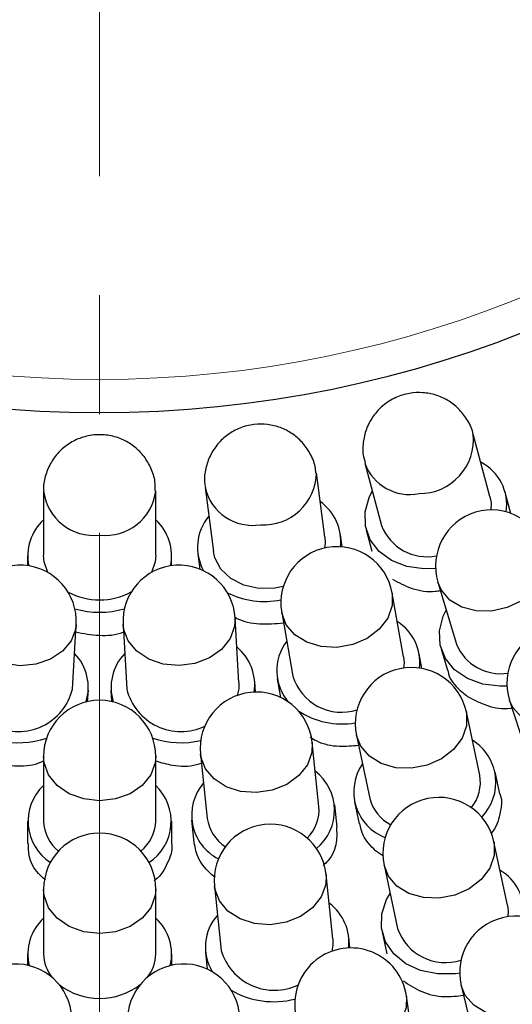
# Model space of a CAD drawing. Header units: millimetres. Extents: x -201 to 202, y 143 to 428.
# Tile 17 of 33: x 93.75 to 100.33, y 301.04 to 314.18. Entities that reach past the tile are written whole.
import ezdxf

# ---------------------------------------------------------------- set-up
doc = ezdxf.new("R2010")
doc.units = ezdxf.units.MM
doc.header["$LTSCALE"] = 0.25
doc.linetypes.add('CENTER', pattern=[50.8, 31.75, -6.35, 6.35, -6.35])
for name, color, linetype, lineweight in [('BASE', 7, 'Continuous', 20), ('CENTER', 1, 'CENTER', 9), ('COVER', 7, 'Continuous', 20), ('DIMENSION', 6, 'Continuous', 9)]:
    doc.layers.add(name, color=color, linetype=linetype, lineweight=lineweight)
doc.layers.add('PCB ASSY', color=7, linetype='Continuous')
doc.styles.add('VS Standard', font='msgothic.ttc', dxfattribs={"height": 3})
doc.dimstyles.new('VS Standard x0.5', dxfattribs={"dimtxt": 3, "dimasz": 3, "dimexe": 0.5, "dimexo": 0.8, "dimgap": 0.5, "dimtad": 3, "dimlfac": 2, "dimrnd": 0.0001, "dimzin": 9, "dimdsep": 46, "dimtxsty": 'VS Standard', "dimcen": 0, "dimaunit": 1, "dimadec": 0, "dimazin": 2, "dimtfac": 1, "dimtmove": 0, "dimatfit": 3, "dimfxl": 1, "dimtolj": 1, "dimtzin": 0, "dimarcsym": 0})

# ---------------------------------------------------------------- blocks, each defined once
blk = doc.blocks.new('*D309')
at = {"layer": 'Defpoints', "color": 0}
for p in [(94.818, 358.128), (69.27, 339.128), (70.136, 338.628), (53.42, 317.078), (94.818, 290.628)]:
    blk.add_point(p, dxfattribs=at)
at = {"layer": 'DIMENSION', "color": 0, "lineweight": -2}
for p, q in [((68.577, 339.528), (57.981, 345.646)), ((94.818, 289.828), (94.818, 281.842))]:
    blk.add_line(p, q, dxfattribs=at)
blk.add_arc((94.818, 324.378), 42.036, 154.0899, 265.9101, dxfattribs=at)
at = {"layer": 'DIMENSION', "color": 0}
for points in [[(57.449, 342.512), (56.566, 342.98), (58.414, 345.396)], [(91.802, 281.949), (91.838, 282.948), (94.818, 282.342)]]:
    blk.add_solid(points, dxfattribs=at)
at = {"layer": 'DIMENSION', "color": 0, "insert": (60.192, 304.386), "char_height": 3, "attachment_point": 5, "rotation": 300, "style": 'VS Standard'}
blk.add_mtext('\\A1;120%%d', dxfattribs=at)
blk = doc.blocks.new('*D310')
at = {"layer": 'Defpoints', "color": 0}
for p in [(94.818, 358.128), (120.366, 339.128), (119.5, 338.628), (121.825, 292.192), (94.818, 290.628)]:
    blk.add_point(p, dxfattribs=at)
at = {"layer": 'DIMENSION', "color": 0, "lineweight": -2}
for p, q in [((121.058, 339.528), (131.637, 345.636)), ((94.818, 289.828), (94.818, 281.862))]:
    blk.add_line(p, q, dxfattribs=at)
blk.add_arc((94.818, 324.378), 42.015, 274.0919, 25.9081, dxfattribs=at)
at = {"layer": 'DIMENSION', "color": 0}
for points in [[(133.052, 342.97), (132.169, 342.501), (131.204, 345.386)], [(97.798, 282.969), (97.834, 281.97), (94.818, 282.362)]]:
    blk.add_solid(points, dxfattribs=at)
at = {"layer": 'DIMENSION', "color": 0, "insert": (129.426, 304.397), "char_height": 3, "attachment_point": 5, "rotation": 60, "style": 'VS Standard'}
blk.add_mtext('\\A1;120%%d', dxfattribs=at)

msp = doc.modelspace()

# ---------------------------------------------------------------- linework, layer by layer
at = {"layer": 'BASE'}
for radius in [30, 28]:
    msp.add_circle((94.8179, 324.3778), radius, dxfattribs=at)
at = {"layer": 'CENTER', "transparency": 16777216}
msp.add_line((94.8179, 358.1278), (94.8179, 290.6278), dxfattribs=at)
at = {"layer": 'CENTER'}
msp.add_circle((94.8179, 324.3778), 29, dxfattribs=at)
at = {"layer": 'COVER'}
msp.add_circle((94.8179, 324.3778), 15, dxfattribs=at)
at = {"layer": 'PCB ASSY'}
for p, q in [((100.0354, 307.8144), (99.8122, 308.6468)), ((98.3638, 308.2584), (98.587, 307.426)), ((97.8288, 307.2751), (97.7162, 308.1295)), ((94.0709, 307.89), (94.0711, 307.0281)), ((95.5707, 307.0284), (95.5706, 307.8902)), ((96.2294, 307.9335), (96.3421, 307.0791)), ((100.3159, 307.5895), (100.2409, 307.8695)), ((98.0609, 307.142), (98.0397, 307.3029)), ((98.3815, 307.371), (98.4587, 307.0831)), ((93.8584, 307.0281), (93.8584, 306.8913)), ((95.7834, 306.8916), (95.7834, 307.0284)), ((96.1312, 307.0513), (96.1583, 306.8458)), ((99.3397, 306.67), (99.587, 305.8443)), ((98.8803, 305.6767), (98.7305, 306.5255)), ((97.2534, 306.2648), (97.4032, 305.416)), ((94.4581, 305.2439), (94.508, 306.1044)), ((95.1341, 306.1045), (95.1844, 305.2441)), ((96.6818, 305.3315), (96.6315, 306.192)), ((99.1238, 305.52), (99.0896, 305.7136)), ((99.3835, 305.7833), (99.4692, 305.497)), ((96.9021, 305.2041), (96.894, 305.3439)), ((97.1939, 305.379), (97.2376, 305.1315)), ((94.6612, 305.0769), (94.6702, 305.2316)), ((94.9722, 305.2317), (94.9813, 305.0769)), ((100.2987, 305.0939), (100.5652, 304.2742)), ((99.8995, 304.0957), (99.7201, 304.9387)), ((97.7516, 303.6756), (97.6613, 304.5328)), ((98.253, 304.6266), (98.4323, 303.7835)), ((94.0714, 304.344), (94.0715, 303.4821)), ((95.5715, 303.4824), (95.5714, 304.3443)), ((96.1696, 304.3757), (96.2598, 303.5185)), ((100.1697, 303.8468), (100.1073, 304.1399)), ((98.2245, 303.7393), (98.2868, 303.4461)), ((97.9943, 303.3998), (97.9629, 303.6979)), ((93.859, 303.4821), (93.8591, 303.1823)), ((95.7841, 303.1828), (95.784, 303.4824)), ((96.0485, 303.4963), (96.0799, 303.1983)), ((98.6129, 303.0152), (98.5078, 303.0865)), ((100.2684, 302.3614), (100.0891, 303.2045)), ((98.6219, 302.8924), (98.8012, 302.0493)), ((96.3662, 302.7305), (96.3181, 302.7639)), ((97.9372, 301.9123), (97.847, 302.7695)), ((94.0717, 302.571), (94.0718, 301.7091)), ((95.5718, 301.7093), (95.5717, 302.5713)), ((96.3552, 302.6125), (96.4455, 301.7553)), ((98.1639, 301.7886), (98.1485, 301.9346)), ((98.5934, 302.0051), (98.6559, 301.7115)), ((93.8593, 301.709), (93.8594, 301.5575)), ((95.7844, 301.5578), (95.7843, 301.7094)), ((96.2341, 301.733), (96.258, 301.5061)), ((99.6522, 301.2868), (99.8555, 300.4492)), ((99.0429, 300.2924), (98.92, 301.1456))]:
    msp.add_line(p, q, dxfattribs=at)
at = {"layer": 'PCB ASSY', "flags": 128}
for points in [[(99.3089, 306.8517), (99.1515, 306.8473), (98.9236, 306.8811), (98.72, 306.9612), (98.5536, 307.0828), (98.4348, 307.2382), (98.371, 307.4175), (98.3664, 307.6096), (98.4211, 307.8024), (98.4638, 307.8854)], [(100.0354, 307.8144), (100.0498, 307.7311), (100.0481, 307.6352)], [(97.8288, 307.2751), (97.8322, 307.1906), (97.8247, 307.1263)], [(94.1291, 306.8004), (94.0787, 306.9441), (94.0711, 307.0281)], [(95.5707, 307.0284), (95.5631, 306.9442), (95.5128, 306.8006)], [(97.2742, 306.6129), (97.1626, 306.5913), (96.95, 306.5874), (96.7484, 306.6313), (96.5741, 306.7195), (96.4413, 306.8447), (96.3606, 306.9968), (96.3421, 307.0791)], [(100.7766, 307.1005), (100.7888, 307.0493), (100.7888, 306.8784), (100.7296, 306.708), (100.616, 306.552), (100.4572, 306.423), (100.2661, 306.3315), (100.0581, 306.2848), (99.8502, 306.2867), (99.659, 306.3372), (99.5003, 306.432), (99.3867, 306.5636), (99.3397, 306.67)], [(98.7305, 306.5255), (98.73, 306.359), (98.6703, 306.1927), (98.5555, 306.0429), (98.3951, 305.9215), (98.202, 305.8386), (97.9919, 305.8007), (97.7819, 305.811), (97.5888, 305.8686), (97.4284, 305.9689), (97.3136, 306.1037), (97.2538, 306.2621), (97.2534, 306.2648)], [(100.2631, 305.2852), (100.1683, 305.2823), (99.9395, 305.3094), (99.7337, 305.3837), (99.5638, 305.5004), (99.4405, 305.6522), (99.3716, 305.8296), (99.3614, 306.0215), (99.4104, 306.2158), (99.4506, 306.2997)], [(94.508, 306.1044), (94.5012, 306.0474), (94.4411, 305.8872), (94.3257, 305.7482), (94.1645, 305.6415), (93.9705, 305.5758), (93.7593, 305.5565), (93.5481, 305.5851), (93.3541, 305.6593), (93.1928, 305.7731), (93.0775, 305.9172), (93.0174, 306.08), (93.0106, 306.1914)], [(96.6315, 306.192), (96.6247, 306.0805), (96.5646, 305.9176), (96.4493, 305.7735), (96.288, 305.6597), (96.094, 305.5855), (95.8828, 305.5569), (95.6717, 305.5762), (95.4776, 305.6418), (95.3164, 305.7485), (95.201, 305.8875), (95.1409, 306.0477), (95.1341, 306.1045)], [(98.8803, 305.6767), (98.8875, 305.5925), (98.8823, 305.5254)], [(101.7252, 305.5576), (101.7407, 305.4957), (101.7407, 305.3244), (101.6817, 305.1531), (101.5684, 304.9959), (101.41, 304.8653), (101.2194, 304.7721), (101.012, 304.7237), (100.8045, 304.7241), (100.6139, 304.7733), (100.4555, 304.8672), (100.3422, 304.9982), (100.2987, 305.0939)], [(96.6818, 305.3315), (96.6791, 305.247), (96.6599, 305.1594)], [(99.7201, 304.9387), (99.7228, 304.9252), (99.7228, 304.7556), (99.6631, 304.5882), (99.5487, 304.4365), (99.3887, 304.3129), (99.1961, 304.2273), (98.9865, 304.1867), (98.777, 304.1944), (98.5844, 304.2498), (98.4244, 304.3483), (98.3099, 304.482), (98.253, 304.6266)], [(97.6613, 304.5328), (97.6563, 304.3993), (97.5963, 304.2352), (97.4811, 304.0888), (97.3201, 303.9721), (97.1263, 303.8944), (96.9154, 303.862), (96.7046, 303.8777), (96.5108, 303.94), (96.3498, 304.044), (96.2346, 304.1813), (96.1746, 304.3406), (96.1696, 304.3757)], [(95.5714, 304.3443), (95.5637, 304.2601), (95.5036, 304.0987), (95.3882, 303.9572), (95.2269, 303.847), (95.0327, 303.7771), (94.8214, 303.7531), (94.6101, 303.7771), (94.4159, 303.8469), (94.2546, 303.9571), (94.1391, 304.0986), (94.079, 304.26), (94.0714, 304.344)], [(100.0891, 303.2045), (100.0917, 303.191), (100.0917, 303.0214), (100.0321, 302.854), (99.9176, 302.7023), (99.7576, 302.5787), (99.565, 302.4931), (99.3555, 302.4525), (99.1459, 302.4602), (98.9533, 302.5156), (98.7933, 302.6141), (98.6789, 302.7478), (98.6219, 302.8924)], [(97.847, 302.7695), (97.8419, 302.6361), (97.7819, 302.4719), (97.6667, 302.3256), (97.5057, 302.2088), (97.3119, 302.1311), (97.1011, 302.0987), (96.8902, 302.1144), (96.6964, 302.1767), (96.5355, 302.2807), (96.4203, 302.418), (96.3603, 302.5773), (96.3552, 302.6125)], [(95.5717, 302.5713), (95.564, 302.4871), (95.5039, 302.3257), (95.3885, 302.1841), (95.2272, 302.074), (95.033, 302.0041), (94.8217, 301.9801), (94.6104, 302.004), (94.4162, 302.0739), (94.2549, 302.1841), (94.1395, 302.3256), (94.0793, 302.487), (94.0717, 302.571)], [(99.6311, 301.4521), (99.5733, 301.4443), (99.3349, 301.4419), (99.109, 301.4875), (98.9099, 301.5783), (98.7501, 301.7084), (98.6396, 301.8697), (98.5853, 302.0522), (98.5907, 302.2443), (98.6554, 302.4339), (98.7023, 302.5143)], [(100.2684, 302.3614), (100.2784, 302.2775), (100.2752, 302.2062)], [(97.9372, 301.9123), (97.9384, 301.8278), (97.9247, 301.7447)], [(101.1098, 301.6407), (101.1155, 301.614), (101.1155, 301.4439), (101.056, 301.2755), (100.9418, 301.1224), (100.7822, 300.9968), (100.5901, 300.9092), (100.381, 300.8664), (100.172, 300.872), (99.9798, 300.9256), (99.8202, 301.0228), (99.706, 301.1557), (99.6522, 301.2868)], [(98.92, 301.1456), (98.9172, 300.9941), (98.8573, 300.8288), (98.7423, 300.6806), (98.5816, 300.5613), (98.3882, 300.4808), (98.1777, 300.4454), (97.9672, 300.4581), (97.7738, 300.5178), (97.6131, 300.6198), (97.4981, 300.7556), (97.4382, 300.9144), (97.4353, 300.9318)]]:
    msp.add_lwpolyline(points, dxfattribs=at)
at = {"layer": 'PCB ASSY'}
for centre, radius, start, end in [((94.8179, 324.3778), 15.4428, 0.01, 0), ((99.0934, 308.5764), 0.7223, 269.57363, 5.57137), ((98.9615, 308.4784), 0.637, 200.20778, 281.45177), ((99.6198, 307.7043), 0.6402, 351.48611, 62.81484), ((97.0159, 308.1378), 0.7004, 266.47726, 359.2951), ((94.7433, 307.9721), 0.6774, 186.98842, 276.56871), ((94.8982, 307.9722), 0.6774, 263.4388, 353.03322), ((96.8655, 308.0833), 0.6535, 193.2438, 279.45128), ((97.4, 307.2175), 0.6437, 353.40819, 55.27482), ((96.7741, 307.1357), 0.6452, 139.98754, 208.95861), ((100.0581, 306.8852), 0.75, 16.67667, 196.67667), ((94.5135, 307.0237), 0.6528, 132.67596, 191.9156), ((95.1283, 307.0238), 0.6528, 348.10338, 47.34509), ((99.1949, 307.6628), 0.6523, 201.2777, 281.13683), ((97.9919, 306.3951), 0.75, 10.01, 190.01), ((93.7593, 306.1479), 0.75, 356.67667, 176.67667), ((95.8828, 306.1483), 0.75, 3.34333, 183.34333), ((94.8209, 307.3385), 0.9033, 242.13289, 297.88707), ((97.0271, 307.5377), 1.1243, 243.66496, 281.06748), ((94.8208, 307.4753), 1.2056, 254.08367, 285.93633), ((98.4552, 305.6015), 0.6423, 353.16938, 57.77436), ((101.012, 305.3257), 0.75, 18.01, 198.01), ((97.8296, 305.4928), 0.642, 142.44967, 221.80019), ((100.1797, 306.0914), 0.6421, 202.63364, 278.39223), ((94.0261, 305.2681), 0.6435, 342.21735, 44.4227), ((95.6225, 305.2669), 0.6489, 135.88545, 197.51445), ((96.2403, 305.3013), 0.6527, 351.40059, 50.65781), ((98.9865, 304.7827), 0.75, 12.01, 192.01), ((98.0534, 305.6151), 0.68, 197.03008, 287.649), ((93.7357, 305.4213), 0.7438, 244.57674, 346.20698), ((95.9066, 305.4216), 0.7438, 193.81093, 295.44531), ((96.9154, 304.4543), 0.75, 6.01, 186.01), ((94.8214, 304.3442), 0.75, 0.01, 180.01), ((98.0578, 305.8239), 1.0458, 235.845, 279.84251), ((93.7343, 305.7196), 1.1917, 257.18536, 288.50901), ((95.9079, 305.72), 1.1917, 251.51027, 282.83555), ((99.4549, 303.9986), 0.6599, 315.48725, 58.40816), ((97.2993, 303.6255), 0.6599, 309.48701, 52.40842), ((98.8726, 303.8742), 0.6564, 145.23245, 248.91207), ((99.3705, 304.0003), 0.5375, 320.91476, 10.2235), ((94.5211, 303.4792), 0.6564, 133.23234, 236.91223), ((95.1165, 303.4798), 0.6599, 303.4873, 46.40814), ((96.7072, 303.5627), 0.6564, 139.2322, 242.91239), ((98.9543, 303.9117), 0.5375, 193.7955, 243.1064), ((99.3555, 303.0484), 0.75, 12.01, 192.01), ((97.2155, 303.636), 0.5375, 314.9143, 4.2239), ((94.6087, 303.4989), 0.5375, 181.79395, 231.10798), ((95.0343, 303.499), 0.5375, 308.91462, 358.22357), ((96.7924, 303.5915), 0.5375, 187.79631, 237.10549), ((97.1011, 302.691), 0.75, 6.01, 186.01), ((94.8217, 302.5711), 0.75, 0.01, 180.01), ((99.8464, 302.2717), 0.6419, 354.16667, 59.78019), ((97.5064, 301.8655), 0.6443, 353.08936, 53.74253), ((94.5108, 301.7062), 0.6492, 132.55711, 193.6794), ((95.139, 301.7082), 0.6437, 346.05107, 47.75252), ((96.8781, 301.8013), 0.6441, 138.50484, 210.86726), ((100.381, 301.4637), 0.75, 13.64636, 193.64636), ((99.4406, 302.2685), 0.6759, 198.9246, 287.92253), ((98.1777, 301.0387), 0.75, 8.19182, 188.19182), ((94.5762, 301.7154), 0.5044, 180.71547, 219.26053), ((95.0674, 301.7155), 0.5044, 320.76065, 359.30349), ((97.1547, 301.9632), 0.7391, 196.34281, 295.54315), ((93.7, 300.8246), 0.75, 357.28273, 177.28273), ((95.944, 300.825), 0.75, 2.73727, 182.73727), ((94.8218, 301.9949), 0.8807, 231.95523, 308.06482), ((97.1469, 302.2018), 1.1308, 239.85913, 284.54278)]:
    msp.add_arc(centre, radius, start, end, dxfattribs=at)
for points, knots in [([(99.8098, 308.6456), (99.8087, 308.6529), (99.7985, 308.7242), (99.7327, 308.8453), (99.6197, 308.9927), (99.4753, 309.1027), (99.3134, 309.175), (99.1384, 309.2078), (98.9556, 309.1985), (98.7708, 309.1417), (98.6059, 309.0379), (98.4754, 308.8977), (98.3854, 308.7362), (98.3392, 308.5578), (98.3311, 308.3937), (98.3593, 308.2973), (98.3701, 308.2599)], [0, 0, 0, 0, 0.0094172, 0.0918362, 0.170399, 0.246221, 0.3205531, 0.3949257, 0.4713132, 0.5520624, 0.6390758, 0.7167223, 0.7943801, 0.872321, 0.9505948, 1, 1, 1, 1]), ([(97.7097, 308.1282), (97.7076, 308.1567), (97.7006, 308.2488), (97.6374, 308.3918), (97.5319, 308.5425), (97.3952, 308.6593), (97.2377, 308.7404), (97.0638, 308.7831), (96.8779, 308.7834), (96.6951, 308.7366), (96.5299, 308.6458), (96.3946, 308.5205), (96.2928, 308.3659), (96.2343, 308.1913), (96.2138, 308.0426), (96.2307, 307.9584), (96.2354, 307.9346)], [0, 0, 0, 0, 0.03640108, 0.11747445, 0.19503872, 0.27024606, 0.34441683, 0.41921167, 0.49675615, 0.57939763, 0.65734668, 0.73499075, 0.81270861, 0.89074433, 0.96909445, 1, 1, 1, 1]), ([(95.5644, 307.8896), (95.5649, 307.9307), (95.5662, 308.035), (95.5134, 308.194), (95.4209, 308.3518), (95.2954, 308.4794), (95.1454, 308.5737), (94.9749, 308.6314), (94.7878, 308.6474), (94.6003, 308.6153), (94.4276, 308.5374), (94.283, 308.4231), (94.169, 308.277), (94.0979, 308.1074), (94.0659, 307.9736), (94.0734, 307.9012), (94.0746, 307.8901)], [0, 0, 0, 0, 0.0522666, 0.1325739, 0.2095849, 0.284476, 0.3586171, 0.4337536, 0.5120925, 0.5959265, 0.6737735, 0.7513934, 0.8291599, 0.9072623, 0.9856546, 1, 1, 1, 1]), ([(98.7321, 306.7104), (98.8167, 306.6654), (98.9859, 306.5753), (99.2224, 306.5338), (99.3504, 306.5568), (99.3724, 306.5608)], [0, 0, 0, 0, 0.4529804, 0.9059639, 1, 1, 1, 1]), ([(96.6241, 306.2073), (96.6343, 306.2009), (96.7272, 306.1428), (96.959, 306.1004), (97.1717, 306.1192), (97.2774, 306.1286)], [0, 0, 0, 0, 0.0585683, 0.5320109, 1, 1, 1, 1]), ([(94.5023, 306.0064), (94.6052, 305.9872), (94.8125, 305.9486), (95.0421, 305.9633), (95.1381, 306.0059), (95.1398, 306.0067)], [0, 0, 0, 0, 0.4919347, 0.9910096, 1, 1, 1, 1]), ([(99.4733, 305.4978), (99.474, 305.4909), (99.483, 305.3991), (99.5781, 305.2717), (99.6932, 305.1789), (99.7376, 305.1431)], [0, 0, 0, 0, 0.0477201, 0.6323495, 1, 1, 1, 1]), ([(99.7376, 305.1431), (99.822, 305.0993), (99.9909, 305.0117), (100.2118, 304.9712), (100.3246, 304.9913), (100.3316, 304.9926)], [0, 0, 0, 0, 0.48390669, 0.96781532, 1, 1, 1, 1]), ([(97.6354, 304.6038), (97.6635, 304.5856), (97.7726, 304.5153), (98.0032, 304.4686), (98.1955, 304.4877), (98.2807, 304.4962)], [0, 0, 0, 0, 0.1626722, 0.6290092, 1, 1, 1, 1]), ([(93.4609, 304.2582), (93.5341, 304.243), (93.712, 304.206), (93.9322, 304.2232), (94.0485, 304.2748), (94.0714, 304.2849)], [0, 0, 0, 0, 0.3594108, 0.8737792, 1, 1, 1, 1]), ([(95.5714, 304.2859), (95.6438, 304.2639), (95.816, 304.2115), (96.0378, 304.2092), (96.1603, 304.2497), (96.1821, 304.2569)], [0, 0, 0, 0, 0.373798, 0.8883486, 1, 1, 1, 1]), ([(100.1668, 303.8459), (100.1688, 303.8412), (100.2048, 303.7583), (100.1689, 303.5736), (100.1201, 303.3918), (100.0494, 303.3181), (100.0475, 303.3161)], [0, 0, 0, 0, 0.0283662, 0.5073845, 0.9864254, 1, 1, 1, 1]), ([(97.9851, 303.3995), (97.9885, 303.3329), (97.9963, 303.1813), (97.9233, 302.9983), (97.8309, 302.91), (97.8094, 302.8895)], [0, 0, 0, 0, 0.375994, 0.8548211, 1, 1, 1, 1]), ([(98.5078, 303.0865), (98.4419, 303.152), (98.3347, 303.2586), (98.3091, 303.3962), (98.2992, 303.4492)], [0, 0, 0, 0, 0.6144505, 1, 1, 1, 1]), ([(94.0959, 302.6971), (94.0636, 302.724), (93.9566, 302.8133), (93.8712, 302.9883), (93.8715, 303.128), (93.8716, 303.1828)], [0, 0, 0, 0, 0.2083933, 0.6899727, 1, 1, 1, 1]), ([(95.7818, 303.1825), (95.7826, 303.1789), (95.8006, 303.0917), (95.7285, 302.9194), (95.6419, 302.7495), (95.5546, 302.6902), (95.5496, 302.6867)], [0, 0, 0, 0, 0.0204282, 0.4956959, 0.9709871, 1, 1, 1, 1]), ([(96.3181, 302.7639), (96.2525, 302.8316), (96.1277, 302.9604), (96.0984, 303.1224), (96.0845, 303.1993)], [0, 0, 0, 0, 0.5254995, 1, 1, 1, 1]), ([(98.8769, 301.3518), (98.9554, 301.2982), (99.1123, 301.191), (99.4044, 301.124), (99.5978, 301.1464), (99.6839, 301.1563)], [0, 0, 0, 0, 0.35693776, 0.71387619, 1, 1, 1, 1])]:
    msp.add_open_spline(points, degree=3, knots=knots, dxfattribs=at)

# ---------------------------------------------------------------- dimensions: what is measured, and where the dimension line sits
at = {"layer": 'DIMENSION'}
for base, line1, picture, middle in [((53.4204, 317.0783), ((69.2701, 339.1278), (70.1362, 338.6278)), '*D309', (60.1918, 304.3864)), ((121.8248, 292.1922), ((120.3656, 339.1278), (119.4996, 338.6278)), '*D310', (129.4261, 304.3968))]:
    dim = msp.add_angular_dim_2l(base=base, line1=line1, line2=((94.8179, 358.1278), (94.8179, 290.6278)), dimstyle='VS Standard x0.5', dxfattribs=at)
    dim.commit()
    dim.dimension.update_dxf_attribs({"geometry": picture, "text_midpoint": middle})

doc.saveas('drawing.dxf')
